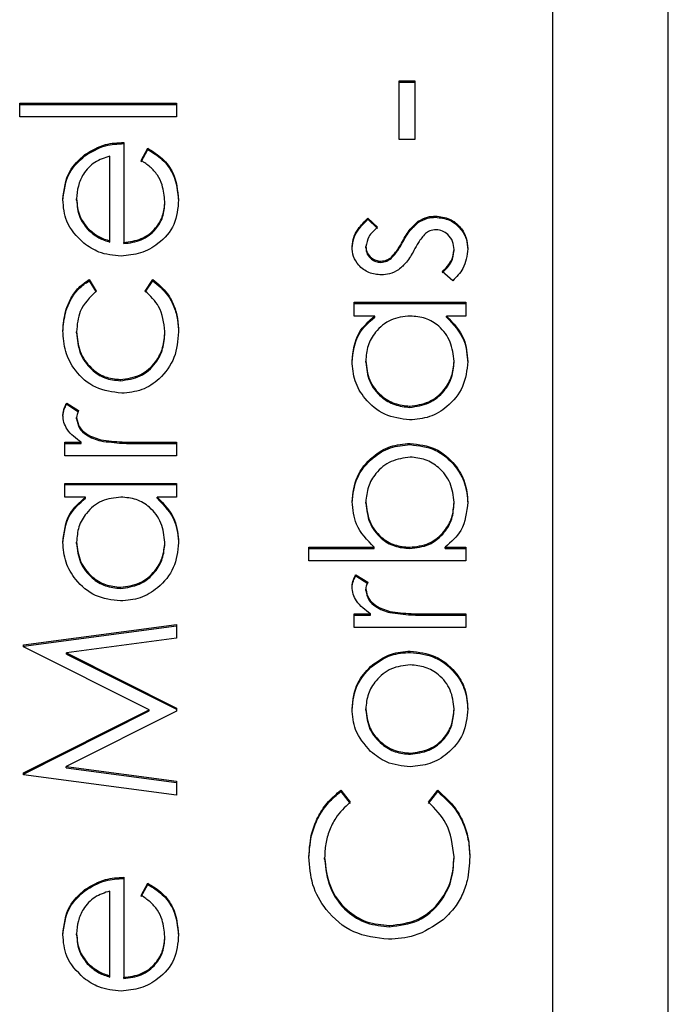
# Model space of a CAD drawing. Header units: millimetres. Extents: x 331 to 1582, y 149 to 1302.
# Tile 21 of 38: x 1396.25 to 1398.49, y 681.13 to 684.54. Entities that reach past the tile are written whole.
import ezdxf

# ---------------------------------------------------------------- set-up
doc = ezdxf.new("R2010")
doc.units = ezdxf.units.MM

msp = doc.modelspace()

# ---------------------------------------------------------------- linework, layer by layer
at = {"color": 7, "linetype": 'Continuous', "lineweight": 25}
for p, q in [((1398.0881, 713.4809), (1398.0881, 673.5155)), ((1398.4881, 673.5155), (1398.4881, 713.4809)), ((1397.5575, 684.3253), (1397.6118, 684.3253)), ((1397.5575, 684.1219), (1397.5575, 684.3253)), ((1397.6118, 684.3253), (1397.6118, 684.1219)), ((1397.5575, 684.3211), (1397.6118, 684.3211)), ((1396.2454, 684.2479), (1396.7881, 684.2479)), ((1396.2454, 684.2005), (1396.2454, 684.2479)), ((1396.2454, 684.2437), (1396.7881, 684.2437)), ((1396.7881, 684.2479), (1396.7881, 684.2005)), ((1396.7881, 684.2005), (1396.2454, 684.2005)), ((1397.6118, 684.1219), (1397.5575, 684.1219)), ((1396.605, 684.1123), (1396.605, 683.7666)), ((1396.666, 684.0499), (1396.6882, 684.092)), ((1396.666, 684.0457), (1396.6882, 684.0878)), ((1396.6882, 684.0878), (1396.6882, 684.092)), ((1396.4708, 684.0661), (1396.4708, 684.0703)), ((1396.5575, 683.7716), (1396.5575, 684.0649)), ((1396.4422, 683.913), (1396.4422, 683.9171)), ((1396.7474, 683.9035), (1396.7474, 683.9076)), ((1397.4497, 683.8508), (1397.4829, 683.8186)), ((1397.4497, 683.8466), (1397.4497, 683.8508)), ((1397.6832, 683.8534), (1397.6832, 683.8576)), ((1396.4784, 683.8134), (1396.4784, 683.8176)), ((1397.4497, 683.8466), (1397.4829, 683.8145)), ((1397.6234, 683.8354), (1397.6234, 683.8396)), ((1396.5575, 683.7675), (1396.5575, 683.7716)), ((1396.605, 683.7625), (1396.605, 683.7666)), ((1397.4422, 683.7477), (1397.4422, 683.7519)), ((1397.5691, 683.7658), (1397.5691, 683.77)), ((1397.5293, 683.7107), (1397.5293, 683.7148)), ((1397.7474, 683.7378), (1397.7474, 683.7419)), ((1397.4942, 683.6975), (1397.4942, 683.7017)), ((1397.7426, 683.6339), (1397.7067, 683.6654)), ((1396.4853, 683.6379), (1396.51, 683.5981)), ((1396.4853, 683.6337), (1396.4853, 683.6379)), ((1396.4853, 683.6337), (1396.51, 683.594)), ((1396.6796, 683.5981), (1396.7057, 683.6379)), ((1396.6796, 683.594), (1396.7057, 683.6337)), ((1396.7057, 683.6337), (1396.7057, 683.6379)), ((1397.4014, 683.5593), (1397.7881, 683.5593)), ((1397.4014, 683.5119), (1397.4014, 683.5593)), ((1397.4014, 683.5552), (1397.7881, 683.5552)), ((1397.7881, 683.5593), (1397.7881, 683.5119)), ((1397.473, 683.5119), (1397.4014, 683.5119)), ((1397.473, 683.5077), (1397.473, 683.5119)), ((1397.7881, 683.5119), (1397.7213, 683.5119)), ((1397.7213, 683.5077), (1397.7213, 683.5119)), ((1396.4422, 683.4533), (1396.4422, 683.4575)), ((1396.7474, 683.4536), (1396.7474, 683.4578)), ((1397.4422, 683.352), (1397.4422, 683.3562)), ((1397.7474, 683.3516), (1397.7474, 683.3558)), ((1396.5937, 683.288), (1396.5937, 683.2922)), ((1396.4079, 683.2108), (1396.449, 683.1848)), ((1396.4079, 683.2067), (1396.4079, 683.2108)), ((1396.4079, 683.2067), (1396.449, 683.1806)), ((1397.5943, 683.1959), (1397.5943, 683.2001)), ((1396.4422, 683.1564), (1396.4422, 683.1605)), ((1396.4014, 683.0753), (1396.4584, 683.0753)), ((1396.4014, 683.0278), (1396.4014, 683.0753)), ((1396.4014, 683.0711), (1396.4584, 683.0711)), ((1396.4584, 683.0711), (1396.4584, 683.0753)), ((1396.5255, 683.0796), (1396.5255, 683.0837)), ((1396.6582, 683.0753), (1396.7881, 683.0753)), ((1396.6582, 683.0711), (1396.6582, 683.0753)), ((1396.6582, 683.0711), (1396.7881, 683.0711)), ((1396.7881, 683.0753), (1396.7881, 683.0278)), ((1397.5955, 683.0671), (1397.5955, 683.0713)), ((1396.7881, 683.0278), (1396.4014, 683.0278)), ((1396.4014, 682.9329), (1396.7881, 682.9329)), ((1396.4014, 682.8855), (1396.4014, 682.9329)), ((1396.4014, 682.9288), (1396.7881, 682.9288)), ((1396.7881, 682.9329), (1396.7881, 682.8855)), ((1396.473, 682.8855), (1396.4014, 682.8855)), ((1396.473, 682.8813), (1396.473, 682.8855)), ((1396.7881, 682.8855), (1396.7213, 682.8855)), ((1396.7213, 682.8813), (1396.7213, 682.8855)), ((1397.4422, 682.8643), (1397.4422, 682.8685)), ((1397.7474, 682.8636), (1397.7474, 682.8677)), ((1396.4422, 682.7256), (1396.4422, 682.7298)), ((1396.7474, 682.7252), (1396.7474, 682.7294)), ((1397.2454, 682.7121), (1397.4716, 682.7121)), ((1397.2454, 682.6646), (1397.2454, 682.7121)), ((1397.2454, 682.7079), (1397.4716, 682.7079)), ((1397.4716, 682.7079), (1397.4716, 682.7121)), ((1397.5941, 682.7079), (1397.5941, 682.7121)), ((1397.7166, 682.7121), (1397.7881, 682.7121)), ((1397.7166, 682.7079), (1397.7166, 682.7121)), ((1397.7166, 682.7079), (1397.7881, 682.7079)), ((1397.7881, 682.7121), (1397.7881, 682.6646)), ((1397.7881, 682.6646), (1397.2454, 682.6646)), ((1397.4079, 682.6172), (1397.449, 682.5911)), ((1397.4079, 682.613), (1397.4079, 682.6172)), ((1397.4079, 682.613), (1397.449, 682.5869)), ((1396.5943, 682.5695), (1396.5943, 682.5737)), ((1397.4422, 682.5627), (1397.4422, 682.5669)), ((1397.5255, 682.4859), (1397.5255, 682.4901)), ((1397.4014, 682.4816), (1397.4584, 682.4816)), ((1397.4014, 682.4341), (1397.4014, 682.4816)), ((1397.4014, 682.4774), (1397.4584, 682.4774)), ((1397.4584, 682.4774), (1397.4584, 682.4816)), ((1397.6582, 682.4816), (1397.7881, 682.4816)), ((1397.6582, 682.4774), (1397.6582, 682.4816)), ((1397.6582, 682.4774), (1397.7881, 682.4774)), ((1397.7881, 682.4816), (1397.7881, 682.4341)), ((1396.259, 682.3747), (1396.7881, 682.4449)), ((1396.259, 682.3705), (1396.7881, 682.4407)), ((1396.7881, 682.4449), (1396.7881, 682.3972)), ((1397.7881, 682.4341), (1397.4014, 682.4341)), ((1396.7881, 682.3972), (1396.4074, 682.3466)), ((1396.259, 682.3678), (1396.259, 682.3747)), ((1396.6932, 682.15), (1396.259, 682.3678)), ((1397.5959, 682.3486), (1397.5959, 682.3528)), ((1396.4074, 682.3466), (1396.7881, 682.1557)), ((1396.4074, 682.3424), (1396.4074, 682.3466)), ((1396.4074, 682.3424), (1396.7881, 682.1516)), ((1397.4584, 682.2957), (1397.4584, 682.2998)), ((1396.259, 681.9317), (1396.6932, 682.15)), ((1396.259, 681.9276), (1396.6932, 682.1459)), ((1396.7881, 682.145), (1396.4065, 681.9534)), ((1396.6932, 682.1459), (1396.6932, 682.15)), ((1396.7881, 682.1557), (1396.7881, 682.145)), ((1397.4422, 682.1487), (1397.4422, 682.1528)), ((1397.7474, 682.1487), (1397.7474, 682.1528)), ((1397.5962, 681.9962), (1397.5962, 682.0003)), ((1396.4065, 681.9534), (1396.7881, 681.9029)), ((1396.4065, 681.9493), (1396.4065, 681.9534)), ((1396.4065, 681.9493), (1396.7881, 681.8988)), ((1396.259, 681.925), (1396.259, 681.9317)), ((1396.7881, 681.8552), (1396.259, 681.925)), ((1396.7881, 681.9029), (1396.7881, 681.8552)), ((1397.3561, 681.8715), (1397.3879, 681.83)), ((1397.3561, 681.8674), (1397.3561, 681.8715)), ((1397.3561, 681.8674), (1397.3879, 681.8259)), ((1397.6592, 681.83), (1397.6907, 681.8715)), ((1397.6592, 681.8259), (1397.6907, 681.8674)), ((1397.6907, 681.8674), (1397.6907, 681.8715)), ((1397.2997, 681.6337), (1397.2997, 681.6379)), ((1397.7474, 681.637), (1397.7474, 681.6412)), ((1396.605, 681.5705), (1396.605, 681.2248)), ((1396.666, 681.508), (1396.6882, 681.5501)), ((1396.666, 681.5038), (1396.6882, 681.546)), ((1396.6882, 681.546), (1396.6882, 681.5501)), ((1396.4708, 681.5243), (1396.4708, 681.5284)), ((1396.5575, 681.2298), (1396.5575, 681.523)), ((1397.5241, 681.3997), (1397.5241, 681.4038)), ((1396.4422, 681.3711), (1396.4422, 681.3753)), ((1396.7474, 681.3616), (1396.7474, 681.3657)), ((1396.4784, 681.2716), (1396.4784, 681.2757)), ((1396.5575, 681.2256), (1396.5575, 681.2298)), ((1396.605, 681.2206), (1396.605, 681.2248))]:
    msp.add_line(p, q, dxfattribs=at)
for points, knots in [([(1396.4708, 684.0703), (1396.494, 684.0841), (1396.5357, 684.1087), (1396.5838, 684.1112), (1396.605, 684.1123)], [0, 0, 0, 0, 0.558897, 1, 1, 1, 1]), ([(1396.4708, 684.0661), (1396.494, 684.0799), (1396.5357, 684.1045), (1396.5838, 684.1071), (1396.605, 684.1082)], [0, 0, 0, 0, 0.558897, 1, 1, 1, 1]), ([(1396.6882, 684.092), (1396.7057, 684.0812), (1396.7407, 684.0597), (1396.7856, 683.9989), (1396.7914, 683.9459), (1396.7949, 683.9135)], [0, 0, 0, 0, 0.280919, 0.5614069, 1, 1, 1, 1]), ([(1396.6882, 684.0878), (1396.7057, 684.0771), (1396.7407, 684.0555), (1396.7856, 683.9947), (1396.7914, 683.9417), (1396.7949, 683.9094)], [0, 0, 0, 0, 0.280919, 0.561407, 1, 1, 1, 1]), ([(1396.3947, 683.9147), (1396.3986, 683.9491), (1396.4058, 684.0105), (1396.4509, 684.052), (1396.4708, 684.0703)], [0, 0, 0, 0, 0.558919, 1, 1, 1, 1]), ([(1396.3947, 683.9105), (1396.3986, 683.9449), (1396.4058, 684.0063), (1396.4509, 684.0478), (1396.4708, 684.0661)], [0, 0, 0, 0, 0.558919, 1, 1, 1, 1]), ([(1396.5575, 684.0649), (1396.5392, 684.0591), (1396.5026, 684.0475), (1396.4658, 684.0069), (1396.4457, 683.9619), (1396.4433, 683.9321), (1396.4422, 683.9171)], [0, 0, 0, 0, 0.280138, 0.559194, 0.779598, 1, 1, 1, 1]), ([(1396.7474, 683.9076), (1396.7455, 683.9271), (1396.7424, 683.9592), (1396.7229, 684.0001), (1396.6972, 684.0284), (1396.6764, 684.0427), (1396.666, 684.0499)], [0, 0, 0, 0, 0.339465, 0.559626, 0.779498, 1, 1, 1, 1]), ([(1396.4422, 683.9171), (1396.4439, 683.8966), (1396.4471, 683.86), (1396.4688, 683.8306), (1396.4784, 683.8176)], [0, 0, 0, 0, 0.559458, 1, 1, 1, 1]), ([(1396.4667, 683.7637), (1396.4434, 683.7874), (1396.4015, 683.8299), (1396.3968, 683.8887), (1396.3947, 683.9147)], [0, 0, 0, 0, 0.558577, 1, 1, 1, 1]), ([(1396.4422, 683.913), (1396.4439, 683.8925), (1396.4471, 683.8558), (1396.4688, 683.8264), (1396.4784, 683.8134)], [0, 0, 0, 0, 0.559458, 1, 1, 1, 1]), ([(1396.7949, 683.9135), (1396.7923, 683.8842), (1396.787, 683.8255), (1396.7306, 683.7623), (1396.6645, 683.7255), (1396.6187, 683.7213), (1396.5959, 683.7192)], [0, 0, 0, 0, 0.279885, 0.558859, 0.779462, 1, 1, 1, 1]), ([(1396.605, 683.7666), (1396.6259, 683.7691), (1396.6678, 683.7739), (1396.7152, 683.8113), (1396.7434, 683.8582), (1396.7461, 683.8911), (1396.7474, 683.9076)], [0, 0, 0, 0, 0.279963, 0.559359, 0.779526, 1, 1, 1, 1]), ([(1396.605, 683.7625), (1396.6259, 683.7649), (1396.6678, 683.7698), (1396.7152, 683.8072), (1396.7434, 683.8541), (1396.7461, 683.887), (1396.7474, 683.9035)], [0, 0, 0, 0, 0.279963, 0.559359, 0.779526, 1, 1, 1, 1]), ([(1397.3947, 683.7519), (1397.3959, 683.7627), (1397.3983, 683.7845), (1397.4178, 683.8189), (1397.4376, 683.8387), (1397.4497, 683.8508)], [0, 0, 0, 0, 0.279553, 0.559703, 1, 1, 1, 1]), ([(1397.6234, 683.8396), (1397.6339, 683.8454), (1397.6525, 683.8559), (1397.6738, 683.8571), (1397.6832, 683.8576)], [0, 0, 0, 0, 0.559466, 1, 1, 1, 1]), ([(1397.6234, 683.8354), (1397.6339, 683.8413), (1397.6525, 683.8517), (1397.6738, 683.8529), (1397.6832, 683.8534)], [0, 0, 0, 0, 0.559466, 1, 1, 1, 1]), ([(1397.6832, 683.8576), (1397.6998, 683.8557), (1397.7331, 683.8518), (1397.77, 683.8211), (1397.7918, 683.7836), (1397.7939, 683.7574), (1397.7949, 683.7444)], [0, 0, 0, 0, 0.2795483, 0.5592255, 0.7794753, 1, 1, 1, 1]), ([(1397.6832, 683.8534), (1397.6998, 683.8515), (1397.7331, 683.8477), (1397.77, 683.8169), (1397.7918, 683.7794), (1397.7939, 683.7533), (1397.7949, 683.7402)], [0, 0, 0, 0, 0.279548, 0.559226, 0.779475, 1, 1, 1, 1]), ([(1396.4784, 683.8176), (1396.4915, 683.8061), (1396.5148, 683.7854), (1396.5444, 683.7758), (1396.5575, 683.7716)], [0, 0, 0, 0, 0.558795, 1, 1, 1, 1]), ([(1397.3947, 683.7477), (1397.3959, 683.7586), (1397.3983, 683.7803), (1397.4178, 683.8148), (1397.4376, 683.8346), (1397.4497, 683.8466)], [0, 0, 0, 0, 0.279553, 0.559703, 1, 1, 1, 1]), ([(1397.4829, 683.8186), (1397.4712, 683.8084), (1397.4504, 683.7903), (1397.4447, 683.7636), (1397.4422, 683.7519)], [0, 0, 0, 0, 0.562045, 1, 1, 1, 1]), ([(1397.5691, 683.77), (1397.5773, 683.7846), (1397.5918, 683.8107), (1397.6138, 683.8308), (1397.6234, 683.8396)], [0, 0, 0, 0, 0.560649, 1, 1, 1, 1]), ([(1397.5691, 683.7658), (1397.5773, 683.7804), (1397.5918, 683.8065), (1397.6138, 683.8266), (1397.6234, 683.8354)], [0, 0, 0, 0, 0.560649, 1, 1, 1, 1]), ([(1396.4784, 683.8134), (1396.4915, 683.8019), (1396.5148, 683.7813), (1396.5444, 683.7717), (1396.5575, 683.7675)], [0, 0, 0, 0, 0.558795, 1, 1, 1, 1]), ([(1397.6483, 683.7971), (1397.6397, 683.787), (1397.6243, 683.7689), (1397.6133, 683.7478), (1397.6085, 683.7385)], [0, 0, 0, 0, 0.559074, 1, 1, 1, 1]), ([(1397.6852, 683.8101), (1397.6777, 683.8094), (1397.6642, 683.8082), (1397.6532, 683.8005), (1397.6483, 683.7971)], [0, 0, 0, 0, 0.559603, 1, 1, 1, 1]), ([(1397.7474, 683.7419), (1397.7465, 683.7515), (1397.7445, 683.7708), (1397.7283, 683.7929), (1397.7079, 683.8076), (1397.6928, 683.8093), (1397.6852, 683.8101)], [0, 0, 0, 0, 0.279988, 0.559745, 0.779963, 1, 1, 1, 1]), ([(1396.5959, 683.7192), (1396.5696, 683.7215), (1396.5226, 683.7257), (1396.4838, 683.7521), (1396.4667, 683.7637)], [0, 0, 0, 0, 0.559427, 1, 1, 1, 1]), ([(1397.4961, 683.6542), (1397.4813, 683.6556), (1397.4517, 683.6585), (1397.4178, 683.6842), (1397.3974, 683.7171), (1397.3956, 683.7403), (1397.3947, 683.7519)], [0, 0, 0, 0, 0.279936, 0.559437, 0.779611, 1, 1, 1, 1]), ([(1397.4422, 683.7519), (1397.4431, 683.7444), (1397.4451, 683.7293), (1397.4598, 683.7134), (1397.4765, 683.7033), (1397.4883, 683.7022), (1397.4942, 683.7017)], [0, 0, 0, 0, 0.279313, 0.559072, 0.779518, 1, 1, 1, 1]), ([(1397.4422, 683.7477), (1397.4431, 683.7402), (1397.4451, 683.7252), (1397.4598, 683.7092), (1397.4765, 683.6991), (1397.4883, 683.6981), (1397.4942, 683.6975)], [0, 0, 0, 0, 0.279313, 0.559072, 0.779518, 1, 1, 1, 1]), ([(1397.5293, 683.7148), (1397.5379, 683.7242), (1397.5534, 683.7411), (1397.5643, 683.7612), (1397.5691, 683.77)], [0, 0, 0, 0, 0.559018, 1, 1, 1, 1]), ([(1397.5293, 683.7107), (1397.5379, 683.7201), (1397.5534, 683.7369), (1397.5643, 683.757), (1397.5691, 683.7658)], [0, 0, 0, 0, 0.559018, 1, 1, 1, 1]), ([(1397.4942, 683.7017), (1397.5014, 683.7026), (1397.5142, 683.7041), (1397.5247, 683.7115), (1397.5293, 683.7148)], [0, 0, 0, 0, 0.559054, 1, 1, 1, 1]), ([(1397.6085, 683.7385), (1397.6006, 683.7245), (1397.5866, 683.6994), (1397.5651, 683.6803), (1397.5557, 683.6719)], [0, 0, 0, 0, 0.5606591, 1, 1, 1, 1]), ([(1397.7067, 683.6654), (1397.719, 683.6774), (1397.7408, 683.6988), (1397.7454, 683.7288), (1397.7474, 683.7419)], [0, 0, 0, 0, 0.560833, 1, 1, 1, 1]), ([(1397.7067, 683.6612), (1397.719, 683.6732), (1397.7408, 683.6946), (1397.7454, 683.7246), (1397.7474, 683.7378)], [0, 0, 0, 0, 0.560833, 1, 1, 1, 1]), ([(1397.7949, 683.7444), (1397.7919, 683.7204), (1397.7864, 683.6775), (1397.756, 683.6472), (1397.7426, 683.6339)], [0, 0, 0, 0, 0.559289, 1, 1, 1, 1]), ([(1397.4942, 683.6975), (1397.5014, 683.6984), (1397.5142, 683.6999), (1397.5247, 683.7074), (1397.5293, 683.7107)], [0, 0, 0, 0, 0.559054, 1, 1, 1, 1]), ([(1397.5557, 683.6719), (1397.5452, 683.6662), (1397.5266, 683.6559), (1397.5054, 683.6547), (1397.4961, 683.6542)], [0, 0, 0, 0, 0.559587, 1, 1, 1, 1]), ([(1396.3947, 683.461), (1396.3967, 683.4846), (1396.3999, 683.5234), (1396.4211, 683.5735), (1396.4474, 683.6118), (1396.4727, 683.6292), (1396.4853, 683.6379)], [0, 0, 0, 0, 0.339714, 0.5600135, 0.7800074, 1, 1, 1, 1]), ([(1396.3947, 683.4568), (1396.3967, 683.4804), (1396.3999, 683.5193), (1396.4211, 683.5694), (1396.4474, 683.6076), (1396.4727, 683.625), (1396.4853, 683.6337)], [0, 0, 0, 0, 0.339714, 0.560013, 0.780007, 1, 1, 1, 1]), ([(1396.7057, 683.6379), (1396.7242, 683.6226), (1396.7548, 683.5974), (1396.7801, 683.5481), (1396.793, 683.5034), (1396.7943, 683.4725), (1396.7949, 683.4571)], [0, 0, 0, 0, 0.3389831, 0.5592491, 0.7795615, 1, 1, 1, 1]), ([(1396.7057, 683.6337), (1396.7242, 683.6184), (1396.7548, 683.5932), (1396.7801, 683.544), (1396.793, 683.4992), (1396.7943, 683.4684), (1396.7949, 683.4529)], [0, 0, 0, 0, 0.338983, 0.559249, 0.779562, 1, 1, 1, 1]), ([(1396.51, 683.5981), (1396.4879, 683.5762), (1396.4484, 683.5368), (1396.4441, 683.4818), (1396.4422, 683.4575)], [0, 0, 0, 0, 0.558451, 1, 1, 1, 1]), ([(1396.7474, 683.4578), (1396.7437, 683.4886), (1396.737, 683.5436), (1396.6972, 683.5814), (1396.6796, 683.5981)], [0, 0, 0, 0, 0.558788, 1, 1, 1, 1]), ([(1397.3947, 683.3556), (1397.3986, 683.3904), (1397.4057, 683.4528), (1397.4524, 683.4938), (1397.473, 683.5119)], [0, 0, 0, 0, 0.559062, 1, 1, 1, 1]), ([(1397.3947, 683.3514), (1397.3986, 683.3863), (1397.4057, 683.4486), (1397.4524, 683.4897), (1397.473, 683.5077)], [0, 0, 0, 0, 0.559062, 1, 1, 1, 1]), ([(1397.5956, 683.5119), (1397.5727, 683.5094), (1397.5269, 683.5043), (1397.4764, 683.4616), (1397.4464, 683.4101), (1397.4436, 683.3742), (1397.4422, 683.3562)], [0, 0, 0, 0, 0.27966, 0.55921, 0.779487, 1, 1, 1, 1]), ([(1397.7474, 683.3558), (1397.7447, 683.3784), (1397.7392, 683.4237), (1397.7004, 683.4765), (1397.6493, 683.5072), (1397.6135, 683.5103), (1397.5956, 683.5119)], [0, 0, 0, 0, 0.279822, 0.559387, 0.779603, 1, 1, 1, 1]), ([(1397.7213, 683.5119), (1397.7451, 683.4869), (1397.7876, 683.4421), (1397.7927, 683.381), (1397.7949, 683.3541)], [0, 0, 0, 0, 0.558763, 1, 1, 1, 1]), ([(1397.7213, 683.5077), (1397.7451, 683.4827), (1397.7876, 683.4379), (1397.7927, 683.3769), (1397.7949, 683.3499)], [0, 0, 0, 0, 0.558763, 1, 1, 1, 1]), ([(1396.598, 683.2447), (1396.567, 683.2489), (1396.5051, 683.2572), (1396.4374, 683.3163), (1396.4003, 683.388), (1396.3965, 683.4366), (1396.3947, 683.461)], [0, 0, 0, 0, 0.2793814, 0.5587815, 0.7792808, 1, 1, 1, 1]), ([(1396.4422, 683.4575), (1396.4443, 683.434), (1396.4485, 683.3871), (1396.4877, 683.3325), (1396.5384, 683.2976), (1396.5753, 683.294), (1396.5937, 683.2922)], [0, 0, 0, 0, 0.280136, 0.559769, 0.77989, 1, 1, 1, 1]), ([(1396.4422, 683.4533), (1396.4443, 683.4298), (1396.4485, 683.3829), (1396.4877, 683.3283), (1396.5384, 683.2934), (1396.5753, 683.2898), (1396.5937, 683.288)], [0, 0, 0, 0, 0.280136, 0.559769, 0.77989, 1, 1, 1, 1]), ([(1396.5937, 683.2922), (1396.6173, 683.2955), (1396.6643, 683.3021), (1396.7156, 683.3475), (1396.7433, 683.4023), (1396.7461, 683.4393), (1396.7474, 683.4578)], [0, 0, 0, 0, 0.279332, 0.558778, 0.779267, 1, 1, 1, 1]), ([(1396.5937, 683.288), (1396.6173, 683.2913), (1396.6643, 683.298), (1396.7156, 683.3433), (1396.7433, 683.3981), (1396.7461, 683.4351), (1396.7474, 683.4536)], [0, 0, 0, 0, 0.279332, 0.558778, 0.779267, 1, 1, 1, 1]), ([(1396.7949, 683.4571), (1396.7922, 683.4267), (1396.7866, 683.3661), (1396.7354, 683.2959), (1396.6694, 683.2516), (1396.6218, 683.247), (1396.598, 683.2447)], [0, 0, 0, 0, 0.280077, 0.559647, 0.779819, 1, 1, 1, 1]), ([(1397.5937, 683.1526), (1397.5641, 683.1563), (1397.5048, 683.1637), (1397.4403, 683.2196), (1397.4006, 683.2857), (1397.3967, 683.3323), (1397.3947, 683.3556)], [0, 0, 0, 0, 0.279413, 0.559191, 0.779548, 1, 1, 1, 1]), ([(1397.4422, 683.3562), (1397.4448, 683.3335), (1397.4501, 683.2883), (1397.4904, 683.2368), (1397.5409, 683.2059), (1397.5765, 683.202), (1397.5943, 683.2001)], [0, 0, 0, 0, 0.279767, 0.559291, 0.779719, 1, 1, 1, 1]), ([(1397.4422, 683.352), (1397.4448, 683.3294), (1397.4501, 683.2841), (1397.4904, 683.2326), (1397.5409, 683.2017), (1397.5765, 683.1979), (1397.5943, 683.1959)], [0, 0, 0, 0, 0.2797672, 0.5592905, 0.7797189, 1, 1, 1, 1]), ([(1397.7949, 683.3541), (1397.7915, 683.3244), (1397.7845, 683.265), (1397.7298, 683.1993), (1397.6638, 683.1587), (1397.6171, 683.1546), (1397.5937, 683.1526)], [0, 0, 0, 0, 0.279573, 0.559333, 0.779589, 1, 1, 1, 1]), ([(1397.5943, 683.2001), (1397.6168, 683.2033), (1397.662, 683.2097), (1397.7124, 683.2513), (1397.7422, 683.3024), (1397.7457, 683.338), (1397.7474, 683.3558)], [0, 0, 0, 0, 0.279429, 0.559146, 0.77957, 1, 1, 1, 1]), ([(1397.5943, 683.1959), (1397.6168, 683.1991), (1397.662, 683.2055), (1397.7124, 683.2471), (1397.7422, 683.2983), (1397.7457, 683.3338), (1397.7474, 683.3516)], [0, 0, 0, 0, 0.2794286, 0.5591463, 0.7795701, 1, 1, 1, 1]), ([(1396.3947, 683.1695), (1396.3956, 683.1777), (1396.3974, 683.1924), (1396.4047, 683.2052), (1396.4079, 683.2108)], [0, 0, 0, 0, 0.559243, 1, 1, 1, 1]), ([(1396.3947, 683.1654), (1396.3956, 683.1736), (1396.3974, 683.1882), (1396.4047, 683.201), (1396.4079, 683.2067)], [0, 0, 0, 0, 0.559243, 1, 1, 1, 1]), ([(1396.4584, 683.0753), (1396.4402, 683.0885), (1396.4149, 683.107), (1396.397, 683.1434), (1396.3954, 683.1608), (1396.3947, 683.1695)], [0, 0, 0, 0, 0.558788, 0.779481, 1, 1, 1, 1]), ([(1396.449, 683.1848), (1396.447, 683.1804), (1396.4434, 683.1727), (1396.4425, 683.1642), (1396.4422, 683.1605)], [0, 0, 0, 0, 0.5603957, 1, 1, 1, 1]), ([(1396.4422, 683.1605), (1396.4446, 683.1493), (1396.4495, 683.1269), (1396.4806, 683.0981), (1396.5085, 683.0892), (1396.5255, 683.0837)], [0, 0, 0, 0, 0.278336, 0.558768, 1, 1, 1, 1]), ([(1396.4422, 683.1564), (1396.4446, 683.1452), (1396.4495, 683.1228), (1396.4806, 683.094), (1396.5085, 683.085), (1396.5255, 683.0796)], [0, 0, 0, 0, 0.2783358, 0.5587681, 1, 1, 1, 1]), ([(1396.5255, 683.0837), (1396.5501, 683.0806), (1396.5942, 683.075), (1396.6386, 683.0752), (1396.6582, 683.0753)], [0, 0, 0, 0, 0.559636, 1, 1, 1, 1]), ([(1396.5255, 683.0796), (1396.5501, 683.0764), (1396.5942, 683.0709), (1396.6386, 683.071), (1396.6582, 683.0711)], [0, 0, 0, 0, 0.559636, 1, 1, 1, 1]), ([(1397.3947, 682.8697), (1397.3981, 682.8993), (1397.405, 682.9587), (1397.4597, 683.0244), (1397.5255, 683.0653), (1397.5722, 683.0693), (1397.5955, 683.0713)], [0, 0, 0, 0, 0.279577, 0.559334, 0.779604, 1, 1, 1, 1]), ([(1397.3947, 682.8655), (1397.3981, 682.8952), (1397.405, 682.9546), (1397.4597, 683.0202), (1397.5255, 683.0611), (1397.5722, 683.0651), (1397.5955, 683.0671)], [0, 0, 0, 0, 0.279577, 0.559334, 0.779604, 1, 1, 1, 1]), ([(1397.5955, 683.0713), (1397.6252, 683.0677), (1397.6846, 683.0604), (1397.7492, 683.0043), (1397.789, 682.9381), (1397.7929, 682.8915), (1397.7949, 682.8682)], [0, 0, 0, 0, 0.279433, 0.559216, 0.779559, 1, 1, 1, 1]), ([(1397.5955, 683.0671), (1397.6252, 683.0635), (1397.6846, 683.0562), (1397.7492, 683.0001), (1397.789, 682.9339), (1397.7929, 682.8873), (1397.7949, 682.864)], [0, 0, 0, 0, 0.279433, 0.559216, 0.779559, 1, 1, 1, 1]), ([(1397.5955, 683.0239), (1397.573, 683.0206), (1397.5279, 683.0142), (1397.4773, 682.9728), (1397.4474, 682.9218), (1397.4439, 682.8863), (1397.4422, 682.8685)], [0, 0, 0, 0, 0.279403, 0.559104, 0.779552, 1, 1, 1, 1]), ([(1397.7474, 682.8677), (1397.7448, 682.8904), (1397.7395, 682.9356), (1397.6993, 682.9871), (1397.6489, 683.0181), (1397.6133, 683.0219), (1397.5955, 683.0239)], [0, 0, 0, 0, 0.279756, 0.559279, 0.779725, 1, 1, 1, 1]), ([(1396.3947, 682.7291), (1396.3986, 682.764), (1396.4057, 682.8264), (1396.4524, 682.8674), (1396.473, 682.8855)], [0, 0, 0, 0, 0.559062, 1, 1, 1, 1]), ([(1396.3947, 682.725), (1396.3986, 682.7598), (1396.4057, 682.8222), (1396.4524, 682.8632), (1396.473, 682.8813)], [0, 0, 0, 0, 0.559062, 1, 1, 1, 1]), ([(1396.5956, 682.8855), (1396.5727, 682.8829), (1396.5269, 682.8779), (1396.4764, 682.8352), (1396.4464, 682.7837), (1396.4436, 682.7478), (1396.4422, 682.7298)], [0, 0, 0, 0, 0.27966, 0.55921, 0.779487, 1, 1, 1, 1]), ([(1396.7474, 682.7294), (1396.7447, 682.752), (1396.7392, 682.7973), (1396.7004, 682.8501), (1396.6493, 682.8808), (1396.6135, 682.8839), (1396.5956, 682.8855)], [0, 0, 0, 0, 0.279822, 0.559387, 0.779603, 1, 1, 1, 1]), ([(1396.7213, 682.8855), (1396.7451, 682.8604), (1396.7876, 682.8156), (1396.7927, 682.7546), (1396.7949, 682.7277)], [0, 0, 0, 0, 0.558763, 1, 1, 1, 1]), ([(1396.7213, 682.8813), (1396.7451, 682.8563), (1396.7876, 682.8115), (1396.7927, 682.7504), (1396.7949, 682.7235)], [0, 0, 0, 0, 0.558763, 1, 1, 1, 1]), ([(1397.4716, 682.7121), (1397.4471, 682.7368), (1397.4034, 682.7812), (1397.3973, 682.8426), (1397.3947, 682.8697)], [0, 0, 0, 0, 0.559294, 1, 1, 1, 1]), ([(1397.4422, 682.8685), (1397.4449, 682.8458), (1397.4505, 682.8005), (1397.4892, 682.7476), (1397.5404, 682.7167), (1397.5762, 682.7136), (1397.5941, 682.7121)], [0, 0, 0, 0, 0.279786, 0.559477, 0.779627, 1, 1, 1, 1]), ([(1397.4422, 682.8643), (1397.4449, 682.8417), (1397.4505, 682.7964), (1397.4892, 682.7435), (1397.5404, 682.7126), (1397.5762, 682.7094), (1397.5941, 682.7079)], [0, 0, 0, 0, 0.2797865, 0.559477, 0.7796267, 1, 1, 1, 1]), ([(1397.5941, 682.7121), (1397.617, 682.7146), (1397.6628, 682.7197), (1397.7134, 682.7622), (1397.7431, 682.8139), (1397.746, 682.8498), (1397.7474, 682.8677)], [0, 0, 0, 0, 0.279639, 0.559192, 0.779512, 1, 1, 1, 1]), ([(1397.5941, 682.7079), (1397.617, 682.7104), (1397.6628, 682.7155), (1397.7134, 682.7581), (1397.7431, 682.8097), (1397.746, 682.8456), (1397.7474, 682.8636)], [0, 0, 0, 0, 0.279639, 0.559192, 0.779512, 1, 1, 1, 1]), ([(1397.7949, 682.8682), (1397.7909, 682.8334), (1397.7837, 682.7711), (1397.7371, 682.7301), (1397.7166, 682.7121)], [0, 0, 0, 0, 0.558922, 1, 1, 1, 1]), ([(1396.5937, 682.5262), (1396.5641, 682.5299), (1396.5048, 682.5372), (1396.4403, 682.5932), (1396.4006, 682.6593), (1396.3967, 682.7059), (1396.3947, 682.7291)], [0, 0, 0, 0, 0.279413, 0.559191, 0.779548, 1, 1, 1, 1]), ([(1396.4422, 682.7298), (1396.4448, 682.7071), (1396.4501, 682.6618), (1396.4904, 682.6104), (1396.5409, 682.5795), (1396.5765, 682.5756), (1396.5943, 682.5737)], [0, 0, 0, 0, 0.279767, 0.559291, 0.779719, 1, 1, 1, 1]), ([(1396.4422, 682.7256), (1396.4448, 682.703), (1396.4501, 682.6577), (1396.4904, 682.6062), (1396.5409, 682.5753), (1396.5765, 682.5714), (1396.5943, 682.5695)], [0, 0, 0, 0, 0.279767, 0.559291, 0.779719, 1, 1, 1, 1]), ([(1396.7949, 682.7277), (1396.7915, 682.698), (1396.7845, 682.6386), (1396.7298, 682.5728), (1396.6638, 682.5322), (1396.6171, 682.5282), (1396.5937, 682.5262)], [0, 0, 0, 0, 0.279573, 0.559333, 0.779589, 1, 1, 1, 1]), ([(1396.5943, 682.5737), (1396.6168, 682.5769), (1396.662, 682.5833), (1396.7124, 682.6249), (1396.7422, 682.676), (1396.7457, 682.7116), (1396.7474, 682.7294)], [0, 0, 0, 0, 0.279429, 0.559146, 0.77957, 1, 1, 1, 1]), ([(1396.5943, 682.5695), (1396.6168, 682.5727), (1396.662, 682.5791), (1396.7124, 682.6207), (1396.7422, 682.6718), (1396.7457, 682.7074), (1396.7474, 682.7252)], [0, 0, 0, 0, 0.279429, 0.559146, 0.77957, 1, 1, 1, 1]), ([(1397.3947, 682.5759), (1397.3956, 682.5841), (1397.3974, 682.5987), (1397.4047, 682.6115), (1397.4079, 682.6172)], [0, 0, 0, 0, 0.559243, 1, 1, 1, 1]), ([(1397.3947, 682.5717), (1397.3956, 682.5799), (1397.3974, 682.5946), (1397.4047, 682.6074), (1397.4079, 682.613)], [0, 0, 0, 0, 0.559243, 1, 1, 1, 1]), ([(1397.449, 682.5911), (1397.447, 682.5868), (1397.4434, 682.579), (1397.4425, 682.5706), (1397.4422, 682.5669)], [0, 0, 0, 0, 0.560396, 1, 1, 1, 1]), ([(1397.4584, 682.4816), (1397.4402, 682.4949), (1397.4149, 682.5134), (1397.397, 682.5497), (1397.3954, 682.5671), (1397.3947, 682.5759)], [0, 0, 0, 0, 0.558788, 0.779481, 1, 1, 1, 1]), ([(1397.4422, 682.5669), (1397.4446, 682.5557), (1397.4495, 682.5332), (1397.4806, 682.5045), (1397.5085, 682.4955), (1397.5255, 682.4901)], [0, 0, 0, 0, 0.278336, 0.558768, 1, 1, 1, 1]), ([(1397.4422, 682.5627), (1397.4446, 682.5515), (1397.4495, 682.5291), (1397.4806, 682.5003), (1397.5085, 682.4914), (1397.5255, 682.4859)], [0, 0, 0, 0, 0.278336, 0.558768, 1, 1, 1, 1]), ([(1397.5255, 682.4901), (1397.5501, 682.4869), (1397.5942, 682.4814), (1397.6386, 682.4815), (1397.6582, 682.4816)], [0, 0, 0, 0, 0.559636, 1, 1, 1, 1]), ([(1397.5255, 682.4859), (1397.5501, 682.4828), (1397.5942, 682.4772), (1397.6386, 682.4774), (1397.6582, 682.4774)], [0, 0, 0, 0, 0.559636, 1, 1, 1, 1]), ([(1397.4584, 682.2998), (1397.4814, 682.3169), (1397.5226, 682.3475), (1397.5734, 682.3512), (1397.5959, 682.3528)], [0, 0, 0, 0, 0.559216, 1, 1, 1, 1]), ([(1397.5959, 682.3528), (1397.6253, 682.3492), (1397.6841, 682.3419), (1397.7501, 682.2886), (1397.7896, 682.2225), (1397.7932, 682.1762), (1397.7949, 682.1531)], [0, 0, 0, 0, 0.279521, 0.559381, 0.779507, 1, 1, 1, 1]), ([(1397.4584, 682.2957), (1397.4814, 682.3128), (1397.5226, 682.3433), (1397.5734, 682.347), (1397.5959, 682.3486)], [0, 0, 0, 0, 0.559216, 1, 1, 1, 1]), ([(1397.5959, 682.3486), (1397.6253, 682.345), (1397.6841, 682.3378), (1397.7501, 682.2845), (1397.7896, 682.2184), (1397.7932, 682.1721), (1397.7949, 682.1489)], [0, 0, 0, 0, 0.2795212, 0.5593812, 0.7795068, 1, 1, 1, 1]), ([(1397.3947, 682.1531), (1397.3979, 682.1844), (1397.4038, 682.2405), (1397.4417, 682.2817), (1397.4584, 682.2998)], [0, 0, 0, 0, 0.559182, 1, 1, 1, 1]), ([(1397.3947, 682.1489), (1397.3979, 682.1802), (1397.4038, 682.2363), (1397.4417, 682.2775), (1397.4584, 682.2957)], [0, 0, 0, 0, 0.559182, 1, 1, 1, 1]), ([(1397.5962, 682.3054), (1397.5736, 682.3028), (1397.5283, 682.2976), (1397.4785, 682.2558), (1397.447, 682.2061), (1397.4438, 682.1706), (1397.4422, 682.1528)], [0, 0, 0, 0, 0.279586, 0.559398, 0.779653, 1, 1, 1, 1]), ([(1397.7474, 682.1528), (1397.7449, 682.1752), (1397.7398, 682.22), (1397.6994, 682.2707), (1397.6489, 682.3002), (1397.6138, 682.3036), (1397.5962, 682.3054)], [0, 0, 0, 0, 0.279745, 0.559113, 0.779606, 1, 1, 1, 1]), ([(1397.4587, 682.0058), (1397.438, 682.0297), (1397.4009, 682.0724), (1397.3966, 682.1284), (1397.3947, 682.1531)], [0, 0, 0, 0, 0.55888, 1, 1, 1, 1]), ([(1397.4422, 682.1528), (1397.4449, 682.1303), (1397.4504, 682.0851), (1397.4927, 682.0356), (1397.5429, 682.0049), (1397.5784, 682.0019), (1397.5962, 682.0003)], [0, 0, 0, 0, 0.279484, 0.559256, 0.779547, 1, 1, 1, 1]), ([(1397.4422, 682.1487), (1397.4449, 682.1261), (1397.4504, 682.0809), (1397.4927, 682.0315), (1397.5429, 682.0008), (1397.5784, 681.9977), (1397.5962, 681.9962)], [0, 0, 0, 0, 0.279484, 0.559256, 0.779547, 1, 1, 1, 1]), ([(1397.7949, 682.1531), (1397.7919, 682.1234), (1397.786, 682.0643), (1397.731, 681.9991), (1397.6654, 681.9593), (1397.619, 681.955), (1397.5959, 681.9529)], [0, 0, 0, 0, 0.279776, 0.559179, 0.779592, 1, 1, 1, 1]), ([(1397.5962, 682.0003), (1397.6185, 682.0032), (1397.6632, 682.0088), (1397.7139, 682.0491), (1397.7427, 682.1001), (1397.7459, 682.1353), (1397.7474, 682.1528)], [0, 0, 0, 0, 0.279618, 0.559167, 0.779512, 1, 1, 1, 1]), ([(1397.5962, 681.9962), (1397.6185, 681.999), (1397.6632, 682.0046), (1397.7139, 682.045), (1397.7427, 682.096), (1397.7459, 682.1311), (1397.7474, 682.1487)], [0, 0, 0, 0, 0.279618, 0.559167, 0.779512, 1, 1, 1, 1]), ([(1397.5959, 681.9529), (1397.5674, 681.9557), (1397.5164, 681.9607), (1397.4763, 681.992), (1397.4587, 682.0058)], [0, 0, 0, 0, 0.559285, 1, 1, 1, 1]), ([(1397.2454, 681.6409), (1397.2475, 681.6711), (1397.2508, 681.7209), (1397.2782, 681.785), (1397.3108, 681.8342), (1397.341, 681.8591), (1397.3561, 681.8715)], [0, 0, 0, 0, 0.33969, 0.55984, 0.77993, 1, 1, 1, 1]), ([(1397.2454, 681.6367), (1397.2475, 681.6669), (1397.2508, 681.7168), (1397.2782, 681.7808), (1397.3108, 681.83), (1397.341, 681.8549), (1397.3561, 681.8674)], [0, 0, 0, 0, 0.33969, 0.55984, 0.77993, 1, 1, 1, 1]), ([(1397.6907, 681.8715), (1397.7133, 681.8514), (1397.7505, 681.8181), (1397.7823, 681.7562), (1397.7991, 681.6999), (1397.8009, 681.661), (1397.8017, 681.6415)], [0, 0, 0, 0, 0.339341, 0.559515, 0.77972, 1, 1, 1, 1]), ([(1397.6907, 681.8674), (1397.7133, 681.8472), (1397.7505, 681.814), (1397.7823, 681.752), (1397.7991, 681.6958), (1397.8009, 681.6568), (1397.8017, 681.6373)], [0, 0, 0, 0, 0.339341, 0.559515, 0.77972, 1, 1, 1, 1]), ([(1397.3879, 681.83), (1397.3699, 681.8128), (1397.3402, 681.7843), (1397.3151, 681.7327), (1397.3018, 681.6861), (1397.3004, 681.654), (1397.2997, 681.6379)], [0, 0, 0, 0, 0.3393271, 0.5594657, 0.7797271, 1, 1, 1, 1]), ([(1397.7474, 681.6412), (1397.7424, 681.6821), (1397.7335, 681.7552), (1397.682, 681.8071), (1397.6592, 681.83)], [0, 0, 0, 0, 0.558772, 1, 1, 1, 1]), ([(1397.5205, 681.3564), (1397.479, 681.3612), (1397.396, 681.3709), (1397.3052, 681.4491), (1397.2526, 681.5432), (1397.2478, 681.6083), (1397.2454, 681.6409)], [0, 0, 0, 0, 0.279512, 0.55908, 0.779374, 1, 1, 1, 1]), ([(1397.2997, 681.6379), (1397.3036, 681.6041), (1397.3113, 681.5366), (1397.3687, 681.4579), (1397.4442, 681.4111), (1397.4975, 681.4062), (1397.5241, 681.4038)], [0, 0, 0, 0, 0.279856, 0.559519, 0.779686, 1, 1, 1, 1]), ([(1397.5241, 681.4038), (1397.5583, 681.4079), (1397.6268, 681.4159), (1397.7006, 681.4822), (1397.7418, 681.5607), (1397.7456, 681.6144), (1397.7474, 681.6412)], [0, 0, 0, 0, 0.279434, 0.558921, 0.779283, 1, 1, 1, 1]), ([(1397.5241, 681.3997), (1397.5583, 681.4037), (1397.6268, 681.4118), (1397.7006, 681.478), (1397.7418, 681.5566), (1397.7456, 681.6102), (1397.7474, 681.637)], [0, 0, 0, 0, 0.279434, 0.558921, 0.779283, 1, 1, 1, 1]), ([(1397.8017, 681.6415), (1397.8002, 681.6137), (1397.7976, 681.5679), (1397.7759, 681.5076), (1397.7481, 681.4609), (1397.7222, 681.4359), (1397.7092, 681.4234)], [0, 0, 0, 0, 0.339838, 0.559927, 0.779959, 1, 1, 1, 1]), ([(1397.2997, 681.6337), (1397.3036, 681.6), (1397.3113, 681.5325), (1397.3687, 681.4537), (1397.4442, 681.4069), (1397.4975, 681.4021), (1397.5241, 681.3997)], [0, 0, 0, 0, 0.279856, 0.559519, 0.779686, 1, 1, 1, 1]), ([(1396.4708, 681.5284), (1396.494, 681.5422), (1396.5357, 681.5668), (1396.5838, 681.5694), (1396.605, 681.5705)], [0, 0, 0, 0, 0.558897, 1, 1, 1, 1]), ([(1396.4708, 681.5243), (1396.494, 681.538), (1396.5357, 681.5626), (1396.5838, 681.5652), (1396.605, 681.5663)], [0, 0, 0, 0, 0.558897, 1, 1, 1, 1]), ([(1396.6882, 681.5501), (1396.7057, 681.5394), (1396.7407, 681.5178), (1396.7856, 681.457), (1396.7914, 681.404), (1396.7949, 681.3717)], [0, 0, 0, 0, 0.280919, 0.561407, 1, 1, 1, 1]), ([(1396.6882, 681.546), (1396.7057, 681.5352), (1396.7407, 681.5136), (1396.7856, 681.4529), (1396.7914, 681.3999), (1396.7949, 681.3675)], [0, 0, 0, 0, 0.280919, 0.561407, 1, 1, 1, 1]), ([(1396.3947, 681.3728), (1396.3986, 681.4072), (1396.4058, 681.4686), (1396.4509, 681.5101), (1396.4708, 681.5284)], [0, 0, 0, 0, 0.558919, 1, 1, 1, 1]), ([(1396.3947, 681.3687), (1396.3986, 681.403), (1396.4058, 681.4645), (1396.4509, 681.506), (1396.4708, 681.5243)], [0, 0, 0, 0, 0.558919, 1, 1, 1, 1]), ([(1396.5575, 681.523), (1396.5392, 681.5172), (1396.5026, 681.5056), (1396.4658, 681.4651), (1396.4457, 681.4201), (1396.4433, 681.3902), (1396.4422, 681.3753)], [0, 0, 0, 0, 0.2801382, 0.5591944, 0.7795977, 1, 1, 1, 1]), ([(1396.7474, 681.3657), (1396.7455, 681.3852), (1396.7424, 681.4173), (1396.7229, 681.4582), (1396.6972, 681.4865), (1396.6764, 681.5008), (1396.666, 681.508)], [0, 0, 0, 0, 0.339465, 0.559626, 0.779498, 1, 1, 1, 1]), ([(1397.7092, 681.4234), (1397.6771, 681.4016), (1397.6198, 681.3624), (1397.5509, 681.3582), (1397.5205, 681.3564)], [0, 0, 0, 0, 0.5590286, 1, 1, 1, 1]), ([(1396.4667, 681.2218), (1396.4434, 681.2455), (1396.4015, 681.288), (1396.3968, 681.3469), (1396.3947, 681.3728)], [0, 0, 0, 0, 0.558577, 1, 1, 1, 1]), ([(1396.4422, 681.3753), (1396.4439, 681.3548), (1396.4471, 681.3181), (1396.4688, 681.2887), (1396.4784, 681.2757)], [0, 0, 0, 0, 0.559458, 1, 1, 1, 1]), ([(1396.4422, 681.3711), (1396.4439, 681.3506), (1396.4471, 681.314), (1396.4688, 681.2845), (1396.4784, 681.2716)], [0, 0, 0, 0, 0.559458, 1, 1, 1, 1]), ([(1396.7949, 681.3717), (1396.7923, 681.3423), (1396.787, 681.2836), (1396.7306, 681.2204), (1396.6645, 681.1837), (1396.6187, 681.1794), (1396.5959, 681.1773)], [0, 0, 0, 0, 0.279885, 0.558859, 0.779462, 1, 1, 1, 1]), ([(1396.605, 681.2248), (1396.6259, 681.2272), (1396.6678, 681.2321), (1396.7152, 681.2695), (1396.7434, 681.3164), (1396.7461, 681.3493), (1396.7474, 681.3657)], [0, 0, 0, 0, 0.279963, 0.559359, 0.779526, 1, 1, 1, 1]), ([(1396.605, 681.2206), (1396.6259, 681.223), (1396.6678, 681.2279), (1396.7152, 681.2653), (1396.7434, 681.3122), (1396.7461, 681.3451), (1396.7474, 681.3616)], [0, 0, 0, 0, 0.279963, 0.559359, 0.779526, 1, 1, 1, 1]), ([(1396.4784, 681.2757), (1396.4915, 681.2642), (1396.5148, 681.2436), (1396.5444, 681.234), (1396.5575, 681.2298)], [0, 0, 0, 0, 0.558795, 1, 1, 1, 1]), ([(1396.4784, 681.2716), (1396.4915, 681.26), (1396.5148, 681.2394), (1396.5444, 681.2298), (1396.5575, 681.2256)], [0, 0, 0, 0, 0.558795, 1, 1, 1, 1]), ([(1396.5959, 681.1773), (1396.5696, 681.1797), (1396.5226, 681.1839), (1396.4838, 681.2102), (1396.4667, 681.2218)], [0, 0, 0, 0, 0.559427, 1, 1, 1, 1])]:
    msp.add_open_spline(points, degree=3, knots=knots, dxfattribs=at)

doc.saveas('drawing.dxf')
